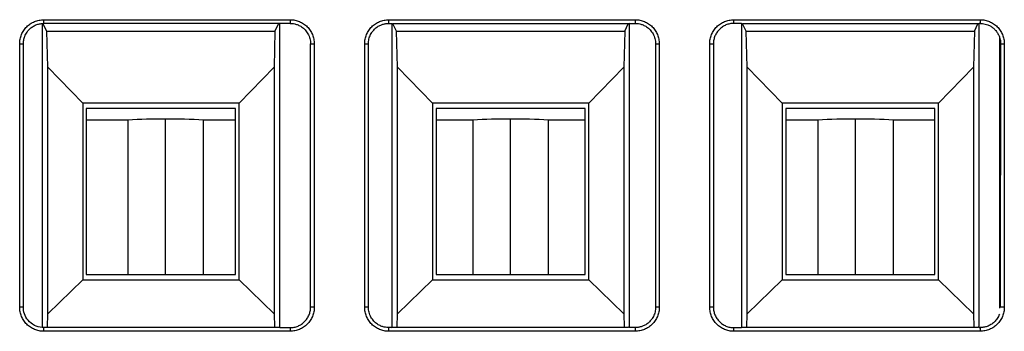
# Model space of a CAD drawing. Header units: millimetres. Extents: x 156812 to 157936, y 112087 to 113571.
# Tile 36 of 204: x 157469 to 157505, y 112458 to 112469. Entities that reach past the tile are written whole.
import ezdxf

# ---------------------------------------------------------------- set-up
doc = ezdxf.new("R2010")
doc.units = ezdxf.units.MM

msp = doc.modelspace()

# ---------------------------------------------------------------- linework, layer by layer
at = {"color": 7, "linetype": 'Continuous', "lineweight": 25}
for p, q in [((157469.77, 112469.163), (157469.77, 112458.078)), ((157469.945, 112468.879), (157469.802, 112469.164)), ((157469.83, 112469.299), (157478.83, 112469.299)), ((157469.83, 112469.165), (157469.83, 112469.299)), ((157478.45, 112469.165), (157469.83, 112469.165)), ((157478.275, 112468.879), (157478.419, 112469.165)), ((157478.83, 112469.165), (157478.45, 112469.165)), ((157478.45, 112458.075), (157478.45, 112469.165)), ((157482.43, 112469.299), (157491.43, 112469.299)), ((157482.43, 112469.165), (157482.43, 112469.299)), ((157482.43, 112469.165), (157482.54, 112469.165)), ((157482.54, 112469.165), (157482.582, 112469.144)), ((157482.54, 112469.165), (157482.54, 112458.075)), ((157491.178, 112469.144), (157482.582, 112469.144)), ((157482.715, 112468.879), (157482.582, 112469.144)), ((157491.045, 112468.879), (157491.178, 112469.144)), ((157491.22, 112469.165), (157491.178, 112469.144)), ((157491.22, 112469.165), (157491.43, 112469.165)), ((157491.22, 112458.075), (157491.22, 112469.165)), ((157495.03, 112469.299), (157504.03, 112469.299)), ((157495.03, 112469.165), (157495.03, 112469.299)), ((157495.31, 112469.165), (157495.03, 112469.165)), ((157495.31, 112469.165), (157495.352, 112469.144)), ((157495.31, 112469.165), (157495.31, 112458.075)), ((157503.948, 112469.144), (157495.352, 112469.144)), ((157495.485, 112468.879), (157495.352, 112469.144)), ((157503.815, 112468.879), (157503.948, 112469.144)), ((157503.99, 112469.165), (157503.948, 112469.144)), ((157504.03, 112469.165), (157503.99, 112469.165)), ((157503.99, 112458.075), (157503.99, 112469.165)), ((157469.98, 112467.565), (157469.945, 112468.879)), ((157469.945, 112468.879), (157478.275, 112468.879)), ((157478.275, 112468.879), (157478.241, 112467.565)), ((157482.75, 112467.565), (157482.715, 112468.879)), ((157482.715, 112468.879), (157491.045, 112468.879)), ((157491.045, 112468.879), (157491.011, 112467.565)), ((157495.52, 112467.565), (157495.485, 112468.879)), ((157495.485, 112468.879), (157503.815, 112468.879)), ((157503.815, 112468.879), (157503.781, 112467.565)), ((157468.952, 112458.82), (157468.952, 112468.42)), ((157468.952, 112468.42), (157469.085, 112468.42)), ((157469.085, 112458.82), (157469.085, 112468.42)), ((157479.575, 112468.42), (157479.709, 112468.42)), ((157479.575, 112458.82), (157479.575, 112468.42)), ((157479.709, 112468.42), (157479.709, 112458.82)), ((157481.552, 112458.82), (157481.552, 112468.42)), ((157481.552, 112468.42), (157481.685, 112468.42)), ((157481.685, 112458.82), (157481.685, 112468.42)), ((157492.175, 112468.42), (157492.175, 112458.82)), ((157492.175, 112468.42), (157492.309, 112468.42)), ((157492.309, 112468.42), (157492.309, 112458.82)), ((157494.152, 112458.82), (157494.152, 112468.42)), ((157494.152, 112468.42), (157494.285, 112468.42)), ((157494.285, 112468.42), (157494.285, 112458.82)), ((157504.73, 112468.673), (157504.73, 112458.781)), ((157504.774, 112468.42), (157504.762, 112458.82)), ((157504.774, 112468.42), (157504.909, 112468.42)), ((157504.909, 112468.42), (157504.909, 112458.82)), ((157469.98, 112458.578), (157469.98, 112467.565)), ((157471.259, 112466.252), (157469.98, 112467.565)), ((157478.241, 112467.565), (157476.961, 112466.252)), ((157478.241, 112467.565), (157478.241, 112458.578)), ((157482.75, 112458.578), (157482.75, 112467.565)), ((157484.029, 112466.252), (157482.75, 112467.565)), ((157491.011, 112467.565), (157489.731, 112466.252)), ((157491.011, 112467.565), (157491.011, 112458.578)), ((157495.52, 112458.578), (157495.52, 112467.565)), ((157496.799, 112466.252), (157495.52, 112467.565)), ((157503.781, 112467.565), (157502.501, 112466.252)), ((157503.781, 112467.565), (157503.781, 112458.578)), ((157476.961, 112466.252), (157471.259, 112466.252)), ((157471.259, 112466.252), (157471.259, 112459.822)), ((157471.385, 112466.06), (157471.385, 112460.014)), ((157476.835, 112466.06), (157471.385, 112466.06)), ((157476.835, 112460.014), (157476.835, 112466.06)), ((157476.961, 112459.822), (157476.961, 112466.252)), ((157489.731, 112466.252), (157484.029, 112466.252)), ((157484.029, 112466.252), (157484.029, 112459.822)), ((157484.155, 112466.06), (157484.155, 112460.014)), ((157489.605, 112466.06), (157484.155, 112466.06)), ((157489.605, 112460.014), (157489.605, 112466.06)), ((157489.731, 112459.822), (157489.731, 112466.252)), ((157502.501, 112466.252), (157496.799, 112466.252)), ((157496.799, 112466.252), (157496.799, 112459.822)), ((157496.925, 112466.06), (157496.925, 112460.014)), ((157502.375, 112466.06), (157496.925, 112466.06)), ((157502.375, 112460.014), (157502.375, 112466.06)), ((157502.501, 112459.822), (157502.501, 112466.252)), ((157472.895, 112465.641), (157471.385, 112465.641)), ((157472.895, 112465.641), (157472.895, 112460.014)), ((157474.28, 112460.014), (157474.28, 112465.677)), ((157476.835, 112465.641), (157475.665, 112465.641)), ((157475.665, 112460.014), (157475.665, 112465.641)), ((157485.495, 112465.641), (157484.155, 112465.641)), ((157485.495, 112465.641), (157485.495, 112460.014)), ((157486.88, 112460.014), (157486.88, 112465.677)), ((157489.605, 112465.641), (157488.265, 112465.641)), ((157488.265, 112460.014), (157488.265, 112465.641)), ((157498.095, 112465.641), (157496.925, 112465.641)), ((157498.095, 112465.641), (157498.095, 112460.014)), ((157499.48, 112460.014), (157499.48, 112465.677)), ((157502.375, 112465.641), (157500.865, 112465.641)), ((157500.865, 112460.014), (157500.865, 112465.641)), ((157469.98, 112458.578), (157471.259, 112459.822)), ((157471.259, 112459.822), (157476.961, 112459.822)), ((157471.385, 112460.014), (157476.835, 112460.014)), ((157476.961, 112459.822), (157478.241, 112458.578)), ((157482.75, 112458.578), (157484.029, 112459.822)), ((157484.029, 112459.822), (157489.731, 112459.822)), ((157484.155, 112460.014), (157489.605, 112460.014)), ((157489.731, 112459.822), (157491.011, 112458.578)), ((157495.52, 112458.578), (157496.799, 112459.822)), ((157496.799, 112459.822), (157502.501, 112459.822)), ((157496.925, 112460.014), (157502.375, 112460.014)), ((157502.501, 112459.822), (157503.781, 112458.578)), ((157469.085, 112458.82), (157468.952, 112458.82)), ((157479.709, 112458.82), (157479.575, 112458.82)), ((157481.685, 112458.82), (157481.552, 112458.82)), ((157492.309, 112458.82), (157492.175, 112458.82)), ((157494.285, 112458.82), (157494.152, 112458.82)), ((157504.909, 112458.82), (157504.762, 112458.82)), ((157469.966, 112458.09), (157469.98, 112458.578)), ((157478.241, 112458.578), (157478.254, 112458.09)), ((157482.736, 112458.09), (157482.75, 112458.578)), ((157491.011, 112458.578), (157491.024, 112458.09)), ((157495.506, 112458.09), (157495.52, 112458.578)), ((157503.781, 112458.578), (157503.794, 112458.09)), ((157469.8, 112458.091), (157469.83, 112458.09)), ((157469.83, 112458.09), (157478.42, 112458.09)), ((157478.42, 112458.09), (157478.45, 112458.075)), ((157478.45, 112458.075), (157478.83, 112458.075)), ((157478.83, 112458.075), (157478.83, 112457.942)), ((157482.54, 112458.075), (157482.43, 112458.075)), ((157482.54, 112458.075), (157482.57, 112458.09)), ((157482.57, 112458.09), (157491.19, 112458.09)), ((157491.22, 112458.075), (157491.19, 112458.09)), ((157491.43, 112458.075), (157491.22, 112458.075)), ((157491.43, 112458.075), (157491.43, 112457.942)), ((157495.03, 112458.075), (157495.31, 112458.075)), ((157495.34, 112458.09), (157495.31, 112458.075)), ((157495.34, 112458.09), (157503.96, 112458.09)), ((157503.99, 112458.075), (157503.96, 112458.09)), ((157503.99, 112458.075), (157504.03, 112458.075)), ((157504.03, 112458.075), (157504.03, 112457.942)), ((157478.83, 112457.942), (157469.83, 112457.942)), ((157491.43, 112457.942), (157482.43, 112457.942)), ((157504.03, 112457.942), (157495.03, 112457.942))]:
    msp.add_line(p, q, dxfattribs=at)
at = {"color": 7, "linetype": 'Continuous', "lineweight": 25, "flags": 128}
for points in [[(157478.83, 112469.299), (157478.83, 112469.224), (157478.83, 112469.165)], [(157491.43, 112469.299), (157491.43, 112469.224), (157491.43, 112469.165)], [(157504.03, 112469.299), (157504.03, 112469.224), (157504.03, 112469.165)], [(157469.83, 112457.942), (157469.83, 112458.025), (157469.83, 112458.09)], [(157482.43, 112457.942), (157482.43, 112458.016), (157482.43, 112458.075)], [(157495.03, 112457.942), (157495.03, 112458.016), (157495.03, 112458.075)]]:
    msp.add_lwpolyline(points, dxfattribs=at)
at = {"color": 7, "linetype": 'Continuous', "lineweight": 25}
for centre, start, end in [((157474.057, 112447.386), 89.3025, 93.6425), ((157474.503, 112447.386), 86.3575, 90.6975), ((157486.657, 112447.386), 89.3025, 93.6425), ((157487.103, 112447.386), 86.3575, 90.6975), ((157499.257, 112447.386), 89.3025, 93.6425), ((157499.703, 112447.386), 86.3575, 90.6975)]:
    msp.add_arc(centre, 18.292, start, end, dxfattribs=at)
for points, knots in [([(157468.952, 112468.42), (157468.953, 112468.449), (157468.954, 112468.506), (157468.967, 112468.591), (157468.988, 112468.675), (157469.027, 112468.783), (157469.094, 112468.911), (157469.204, 112469.044), (157469.338, 112469.154), (157469.491, 112469.235), (157469.657, 112469.289), (157469.773, 112469.295), (157469.83, 112469.299)], [0, 0, 0, 0, 0.062319, 0.124399, 0.186844, 0.250243, 0.373675, 0.499997, 0.622509, 0.749259, 0.874586, 1, 1, 1, 1]), ([(157469.085, 112468.42), (157469.086, 112468.443), (157469.087, 112468.488), (157469.097, 112468.557), (157469.113, 112468.625), (157469.137, 112468.696), (157469.185, 112468.802), (157469.268, 112468.918), (157469.388, 112469.025), (157469.511, 112469.098), (157469.639, 112469.146), (157469.727, 112469.157), (157469.77, 112469.163)], [0, 0, 0, 0, 0.060983, 0.123193, 0.186397, 0.250331, 0.327472, 0.500055, 0.631891, 0.760551, 0.883785, 1, 1, 1, 1]), ([(157478.83, 112469.299), (157478.859, 112469.298), (157478.916, 112469.296), (157479.001, 112469.283), (157479.085, 112469.262), (157479.193, 112469.224), (157479.321, 112469.156), (157479.454, 112469.047), (157479.565, 112468.913), (157479.645, 112468.76), (157479.699, 112468.593), (157479.706, 112468.478), (157479.709, 112468.42)], [0, 0, 0, 0, 0.062315, 0.124393, 0.186838, 0.250242, 0.37366, 0.499995, 0.622496, 0.749252, 0.874575, 1, 1, 1, 1]), ([(157478.83, 112469.165), (157478.855, 112469.164), (157478.912, 112469.163), (157479.008, 112469.146), (157479.125, 112469.109), (157479.253, 112469.04), (157479.381, 112468.933), (157479.487, 112468.786), (157479.561, 112468.611), (157479.571, 112468.484), (157479.575, 112468.42)], [0, 0, 0, 0, 0.062982, 0.146286, 0.250436, 0.375117, 0.518065, 0.674483, 0.837766, 1, 1, 1, 1]), ([(157481.552, 112468.42), (157481.553, 112468.449), (157481.554, 112468.506), (157481.567, 112468.591), (157481.588, 112468.675), (157481.627, 112468.783), (157481.694, 112468.911), (157481.804, 112469.044), (157481.938, 112469.154), (157482.091, 112469.235), (157482.257, 112469.289), (157482.373, 112469.295), (157482.43, 112469.299)], [0, 0, 0, 0, 0.062319, 0.124399, 0.186843, 0.250242, 0.373675, 0.499996, 0.622509, 0.749259, 0.874586, 1, 1, 1, 1]), ([(157481.685, 112468.42), (157481.686, 112468.449), (157481.688, 112468.508), (157481.705, 112468.594), (157481.729, 112468.677), (157481.763, 112468.756), (157481.805, 112468.828), (157481.853, 112468.893), (157481.905, 112468.951), (157481.961, 112469), (157482.018, 112469.042), (157482.076, 112469.076), (157482.133, 112469.104), (157482.189, 112469.126), (157482.242, 112469.142), (157482.293, 112469.153), (157482.342, 112469.16), (157482.387, 112469.164), (157482.416, 112469.165), (157482.43, 112469.165)], [0, 0, 0, 0, 0.075089, 0.150062, 0.224287, 0.297296, 0.36855, 0.437622, 0.504134, 0.567761, 0.628298, 0.685719, 0.73996, 0.790944, 0.838673, 0.883315, 0.925016, 0.963882, 1, 1, 1, 1]), ([(157491.43, 112469.299), (157491.459, 112469.298), (157491.516, 112469.296), (157491.601, 112469.283), (157491.685, 112469.262), (157491.793, 112469.224), (157491.921, 112469.156), (157492.054, 112469.047), (157492.165, 112468.913), (157492.245, 112468.76), (157492.299, 112468.593), (157492.306, 112468.478), (157492.309, 112468.42)], [0, 0, 0, 0, 0.062315, 0.124393, 0.186838, 0.250242, 0.37366, 0.499995, 0.622496, 0.749252, 0.874575, 1, 1, 1, 1]), ([(157491.43, 112469.165), (157491.455, 112469.164), (157491.512, 112469.163), (157491.608, 112469.146), (157491.725, 112469.109), (157491.853, 112469.04), (157491.981, 112468.933), (157492.087, 112468.786), (157492.161, 112468.611), (157492.171, 112468.484), (157492.175, 112468.42)], [0, 0, 0, 0, 0.062982, 0.146286, 0.250436, 0.375117, 0.518065, 0.674483, 0.837766, 1, 1, 1, 1]), ([(157494.152, 112468.42), (157494.153, 112468.449), (157494.154, 112468.506), (157494.167, 112468.591), (157494.188, 112468.675), (157494.227, 112468.783), (157494.294, 112468.911), (157494.404, 112469.044), (157494.538, 112469.154), (157494.691, 112469.235), (157494.857, 112469.289), (157494.973, 112469.295), (157495.03, 112469.299)], [0, 0, 0, 0, 0.062319, 0.124399, 0.186843, 0.250242, 0.373675, 0.499996, 0.622509, 0.749259, 0.874586, 1, 1, 1, 1]), ([(157495.03, 112469.165), (157495.006, 112469.165), (157494.958, 112469.163), (157494.885, 112469.152), (157494.814, 112469.134), (157494.723, 112469.102), (157494.614, 112469.044), (157494.501, 112468.951), (157494.408, 112468.838), (157494.339, 112468.708), (157494.294, 112468.567), (157494.288, 112468.469), (157494.285, 112468.42)], [0, 0, 0, 0, 0.0623145, 0.1243925, 0.1868374, 0.2502422, 0.3736595, 0.4999947, 0.6224958, 0.7492522, 0.8745751, 1, 1, 1, 1]), ([(157504.03, 112469.299), (157504.059, 112469.298), (157504.116, 112469.296), (157504.201, 112469.283), (157504.285, 112469.262), (157504.393, 112469.224), (157504.521, 112469.156), (157504.654, 112469.047), (157504.765, 112468.913), (157504.845, 112468.76), (157504.899, 112468.593), (157504.906, 112468.478), (157504.909, 112468.42)], [0, 0, 0, 0, 0.062315, 0.124393, 0.186838, 0.250242, 0.37366, 0.499995, 0.622496, 0.749252, 0.874575, 1, 1, 1, 1]), ([(157504.03, 112469.165), (157504.059, 112469.164), (157504.12, 112469.162), (157504.215, 112469.144), (157504.315, 112469.112), (157504.416, 112469.061), (157504.514, 112468.991), (157504.604, 112468.902), (157504.679, 112468.796), (157504.713, 112468.716), (157504.73, 112468.676)], [0, 0, 0, 0, 0.09527, 0.200876, 0.316477, 0.441454, 0.574458, 0.713539, 0.85619, 1, 1, 1, 1]), ([(157469.83, 112457.942), (157469.802, 112457.942), (157469.745, 112457.944), (157469.659, 112457.957), (157469.576, 112457.978), (157469.468, 112458.016), (157469.34, 112458.084), (157469.207, 112458.194), (157469.096, 112458.328), (157469.016, 112458.481), (157468.961, 112458.647), (157468.955, 112458.762), (157468.952, 112458.82)], [0, 0, 0, 0, 0.062315, 0.124393, 0.186838, 0.250242, 0.373659, 0.499995, 0.622495, 0.749252, 0.874574, 1, 1, 1, 1]), ([(157469.77, 112458.078), (157469.676, 112458.086), (157469.578, 112458.112), (157469.401, 112458.203), (157469.322, 112458.267), (157469.198, 112458.415), (157469.153, 112458.499), (157469.097, 112458.664), (157469.085, 112458.745), (157469.085, 112458.82)], [0, 0, 0, 0, 0.25, 0.25, 0.5, 0.5, 0.75, 0.75, 1, 1, 1, 1]), ([(157479.709, 112458.82), (157479.708, 112458.791), (157479.707, 112458.734), (157479.693, 112458.649), (157479.673, 112458.565), (157479.634, 112458.457), (157479.566, 112458.33), (157479.457, 112458.197), (157479.323, 112458.086), (157479.17, 112458.005), (157479.004, 112457.951), (157478.888, 112457.945), (157478.83, 112457.942)], [0, 0, 0, 0, 0.062318, 0.124398, 0.186843, 0.250242, 0.373674, 0.499996, 0.62251, 0.749259, 0.874587, 1, 1, 1, 1]), ([(157478.83, 112458.075), (157478.855, 112458.076), (157478.903, 112458.077), (157478.975, 112458.088), (157479.046, 112458.106), (157479.138, 112458.139), (157479.247, 112458.197), (157479.36, 112458.289), (157479.453, 112458.403), (157479.522, 112458.533), (157479.567, 112458.674), (157479.573, 112458.771), (157479.575, 112458.82)], [0, 0, 0, 0, 0.062032, 0.124075, 0.18674, 0.250618, 0.374468, 0.500195, 0.622979, 0.749778, 0.874714, 1, 1, 1, 1]), ([(157482.43, 112457.942), (157482.402, 112457.942), (157482.345, 112457.944), (157482.259, 112457.957), (157482.176, 112457.978), (157482.068, 112458.016), (157481.94, 112458.084), (157481.807, 112458.194), (157481.696, 112458.328), (157481.616, 112458.481), (157481.561, 112458.647), (157481.555, 112458.762), (157481.552, 112458.82)], [0, 0, 0, 0, 0.0623148, 0.1243928, 0.1868377, 0.2502424, 0.3736592, 0.4999948, 0.6224946, 0.7492516, 0.8745742, 1, 1, 1, 1]), ([(157482.43, 112458.075), (157482.406, 112458.076), (157482.349, 112458.078), (157482.252, 112458.094), (157482.136, 112458.131), (157482.008, 112458.2), (157481.88, 112458.307), (157481.773, 112458.454), (157481.699, 112458.63), (157481.69, 112458.757), (157481.685, 112458.82)], [0, 0, 0, 0, 0.062981, 0.146285, 0.250437, 0.375122, 0.518073, 0.674491, 0.837771, 1, 1, 1, 1]), ([(157492.309, 112458.82), (157492.308, 112458.791), (157492.307, 112458.734), (157492.293, 112458.649), (157492.273, 112458.565), (157492.234, 112458.457), (157492.166, 112458.33), (157492.057, 112458.197), (157491.923, 112458.086), (157491.77, 112458.005), (157491.604, 112457.951), (157491.488, 112457.945), (157491.43, 112457.942)], [0, 0, 0, 0, 0.062318, 0.124398, 0.186843, 0.250242, 0.373674, 0.499996, 0.62251, 0.749259, 0.874587, 1, 1, 1, 1]), ([(157492.175, 112458.82), (157492.174, 112458.791), (157492.172, 112458.732), (157492.156, 112458.646), (157492.131, 112458.563), (157492.097, 112458.485), (157492.056, 112458.413), (157492.008, 112458.347), (157491.955, 112458.29), (157491.9, 112458.24), (157491.843, 112458.198), (157491.785, 112458.164), (157491.728, 112458.136), (157491.672, 112458.115), (157491.618, 112458.099), (157491.567, 112458.087), (157491.519, 112458.08), (157491.474, 112458.076), (157491.444, 112458.075), (157491.43, 112458.075)], [0, 0, 0, 0, 0.075113, 0.150106, 0.224348, 0.297371, 0.368635, 0.437713, 0.504228, 0.567855, 0.628389, 0.685804, 0.740038, 0.791012, 0.83873, 0.883359, 0.925046, 0.963897, 1, 1, 1, 1]), ([(157495.03, 112457.942), (157495.002, 112457.942), (157494.945, 112457.944), (157494.859, 112457.957), (157494.776, 112457.978), (157494.668, 112458.016), (157494.54, 112458.084), (157494.407, 112458.194), (157494.296, 112458.328), (157494.216, 112458.481), (157494.161, 112458.647), (157494.155, 112458.762), (157494.152, 112458.82)], [0, 0, 0, 0, 0.062315, 0.124393, 0.186838, 0.250242, 0.373659, 0.499995, 0.622495, 0.749252, 0.874574, 1, 1, 1, 1]), ([(157494.285, 112458.82), (157494.286, 112458.796), (157494.287, 112458.747), (157494.298, 112458.675), (157494.316, 112458.604), (157494.349, 112458.513), (157494.406, 112458.404), (157494.499, 112458.291), (157494.613, 112458.198), (157494.742, 112458.129), (157494.883, 112458.083), (157494.981, 112458.078), (157495.03, 112458.075)], [0, 0, 0, 0, 0.062318, 0.124398, 0.186843, 0.250242, 0.373674, 0.499996, 0.622509, 0.749259, 0.874586, 1, 1, 1, 1]), ([(157504.909, 112458.82), (157504.908, 112458.791), (157504.907, 112458.734), (157504.893, 112458.649), (157504.873, 112458.565), (157504.834, 112458.457), (157504.766, 112458.33), (157504.657, 112458.197), (157504.523, 112458.086), (157504.37, 112458.005), (157504.204, 112457.951), (157504.088, 112457.945), (157504.03, 112457.942)], [0, 0, 0, 0, 0.062318, 0.124398, 0.186843, 0.250242, 0.373674, 0.499996, 0.62251, 0.749259, 0.874587, 1, 1, 1, 1]), ([(157504.73, 112458.564), (157504.719, 112458.538), (157504.698, 112458.484), (157504.654, 112458.41), (157504.604, 112458.342), (157504.547, 112458.281), (157504.485, 112458.228), (157504.42, 112458.184), (157504.353, 112458.148), (157504.286, 112458.119), (157504.219, 112458.098), (157504.154, 112458.085), (157504.091, 112458.077), (157504.05, 112458.076), (157504.03, 112458.075)], [0, 0, 0, 0, 0.09515, 0.189744, 0.283177, 0.374852, 0.464175, 0.550764, 0.634392, 0.714712, 0.791394, 0.864486, 0.934045, 1, 1, 1, 1])]:
    msp.add_open_spline(points, degree=3, knots=knots, dxfattribs=at)
for points in [[(157469.77, 112469.163), (157469.791, 112469.164), (157469.811, 112469.165), (157469.83, 112469.165)], [(157504.73, 112468.673), (157504.762, 112468.586), (157504.774, 112468.499), (157504.774, 112468.42)], [(157469.8, 112458.091), (157469.79, 112458.086), (157469.78, 112458.082), (157469.77, 112458.078)]]:
    msp.add_open_spline(points, degree=3, dxfattribs=at)

doc.saveas('drawing.dxf')
